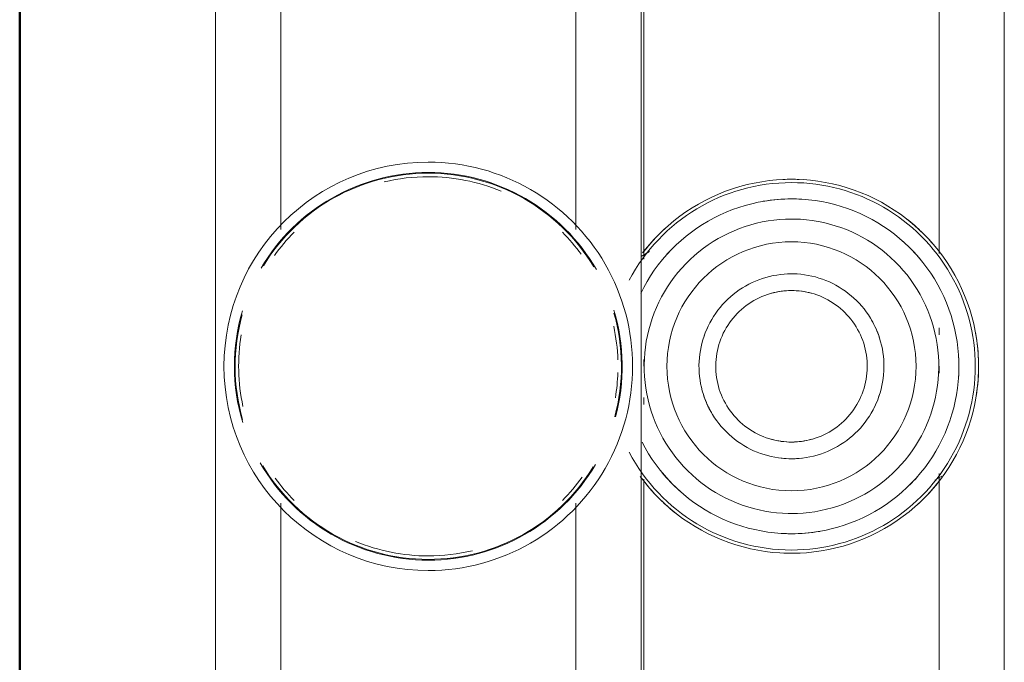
# Model space of a CAD drawing. Header units: millimetres. Extents: x 24644 to 52152, y 2709 to 38988.
# Tile 72 of 93: x 34063 to 34150, y 37945 to 38002. Entities that reach past the tile are written whole.
import ezdxf

# ---------------------------------------------------------------- set-up
doc = ezdxf.new("R2010")
doc.units = ezdxf.units.MM
doc.linetypes.add('ADSK_Скрыто', pattern=[300, 150, -150])
for name, color, linetype, lineweight in [('A-DETL-____-HDLN', 90, 'ADSK_Скрыто', 9), ('A-WALL-____-MCUT', 113, 'Continuous', 50), ('A-WALL-____-OTLN', 113, 'Continuous', 20), ('M-EQPM-____-OTLN', 50, 'Continuous', 20)]:
    doc.layers.add(name, color=color, linetype=linetype, lineweight=lineweight)

# ---------------------------------------------------------------- blocks, each defined once
blk = doc.blocks.new('Прямая форма - V line-610129-В_Этаж 01_Вентиляция')
at = {"layer": 'A-WALL-____-MCUT', "color": 253}
blk.add_line((779.947, 200), (0, 200), dxfattribs=at)
blk = doc.blocks.new('Прямая форма - SW - 004-610130-В_Этаж 01_Вентиляция')
blk.add_blockref('Прямая форма - V line-610129-В_Этаж 01_Вентиляция', (0, 0))
blk = doc.blocks.new('V line_ifc_RVT-1-В_Этаж 01_Вентиляция')
at = {"layer": 'A-WALL-____-OTLN', "color": 9, "lineweight": 20, "rotation": 270}
blk.add_blockref('Прямая форма - SW - 004-610130-В_Этаж 01_Вентиляция', (33863.24, 38587.582), dxfattribs=at)
blk = doc.blocks.new('ADSK_Коллектор с регулирующими клапанами и расходомерами - N5-1658361-В_Этаж 01_Вентиляция')
at = {"layer": 'M-EQPM-____-OTLN'}
for p, q in [((250, 86.75), (62, 86.75)), ((171.058, 81), (140.438, 81)), ((178.238, 81), (177.62, 81)), ((181.608, 81), (181, 81)), ((221.058, 81), (190.438, 81)), ((191.03, 80.627), (190.669, 81.253)), ((250, 54.75), (62, 54.75)), ((140.942, 55), (171.564, 55)), ((170.896, 55.5), (171.329, 54.75)), ((180.392, 55), (181, 55)), ((183.762, 55), (184.38, 55)), ((190.942, 55), (221.184, 55)), ((168.929, 49), (143.071, 49)), ((218.929, 49), (193.071, 49)), ((143.071, 23), (168.929, 23)), ((193.071, 23), (218.929, 23)), ((62, 17.25), (250, 17.25))]:
    blk.add_line(p, q, dxfattribs=at)
at = {"layer": 'M-EQPM-____-OTLN', "flags": 128}
for points in [[(197.483, 68), (197.47, 68.659), (197.43, 69.317), (197.364, 69.973), (197.272, 70.626), (197.154, 71.275), (197.011, 71.918), (196.841, 72.555), (196.646, 73.185), (196.426, 73.807), (196.182, 74.419), (195.913, 75.021), (195.62, 75.611), (195.304, 76.19), (194.965, 76.756), (194.604, 77.307), (194.221, 77.844), (193.817, 78.364), (193.392, 78.869), (192.947, 79.355), (192.484, 79.824), (192.002, 80.274), (191.502, 80.704), (190.986, 81.114), (190.453, 81.503), (189.906, 81.87), (189.344, 82.215), (188.769, 82.537), (188.181, 82.836), (187.582, 83.112), (186.973, 83.363), (186.354, 83.589), (185.726, 83.791), (185.091, 83.967), (184.449, 84.118), (183.802, 84.243), (183.15, 84.342), (182.495, 84.415), (181.837, 84.462), (181.178, 84.482), (180.519, 84.476), (179.86, 84.443), (179.204, 84.385), (178.55, 84.3), (177.9, 84.189), (177.255, 84.052), (176.616, 83.889), (175.984, 83.701), (175.36, 83.488), (174.746, 83.25), (174.141, 82.988), (173.547, 82.702), (172.965, 82.392), (172.396, 82.059), (171.84, 81.704), (171.3, 81.326), (170.775, 80.928), (170.266, 80.509), (169.774, 80.069), (169.301, 79.611), (168.846, 79.134), (168.41, 78.639), (167.995, 78.127), (167.6, 77.599), (167.227, 77.055), (166.876, 76.497), (166.547, 75.925), (166.242, 75.341), (165.96, 74.745), (165.703, 74.138), (165.469, 73.522), (165.261, 72.896), (165.078, 72.263), (164.92, 71.623), (164.788, 70.977), (164.682, 70.326), (164.602, 69.672), (164.548, 69.015), (164.521, 68.356), (164.517, 68)], [(195.756, 68), (195.744, 68.59), (195.709, 69.179), (195.65, 69.766), (195.567, 70.351), (195.462, 70.932), (195.333, 71.507), (195.181, 72.078), (195.007, 72.642), (194.81, 73.198), (194.591, 73.746), (194.35, 74.285), (194.088, 74.814), (193.805, 75.332), (193.502, 75.838), (193.178, 76.332), (192.835, 76.812), (192.474, 77.278), (192.093, 77.73), (191.695, 78.166), (191.28, 78.585), (190.849, 78.988), (190.402, 79.373), (189.939, 79.74), (189.463, 80.088), (188.973, 80.416), (188.47, 80.725), (187.955, 81.014), (187.429, 81.282), (186.893, 81.528), (186.347, 81.753), (185.793, 81.956), (185.231, 82.136), (184.662, 82.294), (184.087, 82.429), (183.508, 82.541), (182.924, 82.63), (182.338, 82.695), (181.749, 82.737), (181.159, 82.755), (180.569, 82.749), (179.98, 82.72), (179.392, 82.668), (178.807, 82.592), (178.225, 82.492), (177.647, 82.37), (177.076, 82.224), (176.51, 82.056), (175.951, 81.865), (175.401, 81.652), (174.859, 81.417), (174.328, 81.161), (173.807, 80.884), (173.297, 80.586), (172.8, 80.268), (172.316, 79.93), (171.846, 79.573), (171.391, 79.198), (170.951, 78.805), (170.527, 78.394), (170.119, 77.967), (169.729, 77.524), (169.358, 77.066), (169.004, 76.593), (168.67, 76.106), (168.356, 75.607), (168.062, 75.095), (167.789, 74.572), (167.536, 74.038), (167.306, 73.495), (167.097, 72.943), (166.91, 72.383), (166.746, 71.816), (166.605, 71.243), (166.487, 70.665), (166.392, 70.082), (166.32, 69.496), (166.272, 68.908), (166.248, 68.319), (166.244, 68)], [(193.978, 68), (193.968, 68.519), (193.937, 69.037), (193.885, 69.554), (193.813, 70.068), (193.72, 70.578), (193.606, 71.085), (193.473, 71.587), (193.32, 72.083), (193.146, 72.572), (192.954, 73.054), (192.742, 73.528), (192.512, 73.993), (192.263, 74.449), (191.996, 74.894), (191.711, 75.328), (191.41, 75.751), (191.092, 76.161), (190.757, 76.558), (190.407, 76.941), (190.042, 77.31), (189.663, 77.664), (189.269, 78.003), (188.863, 78.326), (188.443, 78.632), (188.012, 78.921), (187.57, 79.193), (187.117, 79.446), (186.654, 79.682), (186.183, 79.899), (185.703, 80.096), (185.215, 80.275), (184.721, 80.433), (184.221, 80.572), (183.716, 80.691), (183.206, 80.79), (182.693, 80.867), (182.177, 80.925), (181.659, 80.962), (181.14, 80.978), (180.621, 80.973), (180.103, 80.947), (179.586, 80.901), (179.071, 80.834), (178.559, 80.747), (178.051, 80.639), (177.548, 80.511), (177.051, 80.363), (176.559, 80.195), (176.075, 80.008), (175.599, 79.801), (175.132, 79.576), (174.673, 79.332), (174.225, 79.07), (173.788, 78.79), (173.362, 78.493), (172.949, 78.179), (172.548, 77.849), (172.161, 77.503), (171.788, 77.142), (171.43, 76.766), (171.087, 76.377), (170.76, 75.974), (170.449, 75.558), (170.155, 75.13), (169.879, 74.69), (169.62, 74.24), (169.38, 73.78), (169.158, 73.311), (168.955, 72.833), (168.772, 72.348), (168.607, 71.855), (168.463, 71.356), (168.339, 70.852), (168.235, 70.344), (168.152, 69.832), (168.089, 69.316), (168.046, 68.799), (168.025, 68.28), (168.022, 68)], [(189.15, 68), (189.143, 68.326), (189.124, 68.651), (189.091, 68.976), (189.046, 69.298), (188.988, 69.619), (188.916, 69.937), (188.833, 70.252), (188.736, 70.564), (188.628, 70.871), (188.507, 71.174), (188.374, 71.471), (188.229, 71.764), (188.073, 72.05), (187.905, 72.329), (187.726, 72.602), (187.537, 72.867), (187.337, 73.125), (187.127, 73.374), (186.907, 73.615), (186.678, 73.846), (186.44, 74.069), (186.193, 74.282), (185.937, 74.484), (185.674, 74.676), (185.403, 74.858), (185.126, 75.029), (184.841, 75.188), (184.551, 75.336), (184.255, 75.472), (183.953, 75.596), (183.647, 75.708), (183.337, 75.808), (183.023, 75.895), (182.705, 75.97), (182.385, 76.031), (182.063, 76.08), (181.739, 76.116), (181.414, 76.139), (181.088, 76.15), (180.762, 76.147), (180.436, 76.13), (180.112, 76.101), (179.788, 76.059), (179.467, 76.005), (179.148, 75.937), (178.832, 75.856), (178.52, 75.763), (178.211, 75.658), (177.907, 75.54), (177.608, 75.411), (177.315, 75.269), (177.027, 75.116), (176.746, 74.951), (176.471, 74.776), (176.204, 74.589), (175.944, 74.392), (175.692, 74.185), (175.449, 73.968), (175.215, 73.741), (174.99, 73.505), (174.775, 73.26), (174.57, 73.007), (174.374, 72.746), (174.19, 72.477), (174.016, 72.201), (173.854, 71.919), (173.703, 71.63), (173.564, 71.335), (173.436, 71.035), (173.321, 70.73), (173.218, 70.421), (173.127, 70.108), (173.049, 69.791), (172.984, 69.472), (172.932, 69.15), (172.892, 68.827), (172.865, 68.502), (172.852, 68.176), (172.85, 68)], [(187.676, 68), (187.671, 68.267), (187.655, 68.534), (187.628, 68.799), (187.591, 69.064), (187.543, 69.326), (187.485, 69.587), (187.416, 69.845), (187.337, 70.1), (187.248, 70.352), (187.149, 70.6), (187.04, 70.844), (186.922, 71.083), (186.794, 71.317), (186.656, 71.546), (186.51, 71.77), (186.355, 71.987), (186.191, 72.198), (186.019, 72.402), (185.839, 72.599), (185.651, 72.789), (185.456, 72.971), (185.254, 73.145), (185.044, 73.311), (184.829, 73.469), (184.607, 73.618), (184.38, 73.757), (184.147, 73.888), (183.909, 74.009), (183.666, 74.121), (183.419, 74.222), (183.168, 74.314), (182.914, 74.396), (182.657, 74.467), (182.397, 74.528), (182.135, 74.579), (181.871, 74.619), (181.605, 74.649), (181.339, 74.667), (181.072, 74.676), (180.805, 74.673), (180.538, 74.66), (180.272, 74.636), (180.008, 74.602), (179.744, 74.557), (179.483, 74.501), (179.224, 74.436), (178.968, 74.359), (178.716, 74.273), (178.467, 74.177), (178.222, 74.07), (177.981, 73.955), (177.746, 73.829), (177.515, 73.694), (177.29, 73.55), (177.071, 73.398), (176.858, 73.236), (176.652, 73.066), (176.453, 72.888), (176.261, 72.703), (176.077, 72.509), (175.901, 72.309), (175.733, 72.102), (175.573, 71.888), (175.422, 71.667), (175.279, 71.441), (175.146, 71.21), (175.023, 70.973), (174.909, 70.732), (174.804, 70.486), (174.71, 70.236), (174.625, 69.983), (174.551, 69.727), (174.487, 69.467), (174.434, 69.206), (174.391, 68.942), (174.358, 68.677), (174.337, 68.411), (174.326, 68.144), (174.324, 68)], [(164.517, 68), (164.53, 67.341), (164.57, 66.683), (164.636, 66.027), (164.728, 65.374), (164.846, 64.725), (164.989, 64.082), (165.159, 63.445), (165.354, 62.815), (165.574, 62.193), (165.818, 61.581), (166.087, 60.979), (166.38, 60.389), (166.696, 59.81), (167.035, 59.244), (167.396, 58.693), (167.779, 58.156), (168.183, 57.636), (168.608, 57.131), (169.053, 56.645), (169.516, 56.176), (169.998, 55.726), (170.498, 55.296), (171.014, 54.886)], [(166.244, 68), (166.256, 67.41), (166.291, 66.821), (166.35, 66.234), (166.433, 65.649), (166.538, 65.068), (166.667, 64.493), (166.819, 63.922), (166.993, 63.358), (167.19, 62.802), (167.409, 62.254), (167.65, 61.715), (167.912, 61.186), (168.195, 60.668), (168.498, 60.162), (168.822, 59.668), (169.165, 59.188), (169.526, 58.722), (169.907, 58.27), (170.305, 57.834), (170.72, 57.415), (171.151, 57.012), (171.598, 56.627), (172.061, 56.26), (172.537, 55.912), (173.027, 55.584), (173.53, 55.275), (174.045, 54.986), (174.571, 54.718)], [(168.022, 68), (168.032, 67.481), (168.063, 66.963), (168.115, 66.446), (168.187, 65.932), (168.28, 65.422), (168.394, 64.915), (168.527, 64.413), (168.68, 63.917), (168.854, 63.428), (169.046, 62.946), (169.258, 62.472), (169.488, 62.007), (169.737, 61.551), (170.004, 61.106), (170.289, 60.672), (170.59, 60.249), (170.908, 59.839), (171.243, 59.442), (171.593, 59.059), (171.958, 58.69), (172.337, 58.336), (172.731, 57.997), (173.137, 57.674), (173.557, 57.368), (173.988, 57.079), (174.43, 56.807), (174.883, 56.554), (175.346, 56.318), (175.817, 56.101), (176.297, 55.904), (176.785, 55.725), (177.279, 55.567), (177.779, 55.428), (178.284, 55.309), (178.794, 55.21), (179.307, 55.133), (179.823, 55.075), (180.341, 55.038), (180.86, 55.022), (181.379, 55.027), (181.897, 55.053), (182.414, 55.099), (182.929, 55.166), (183.441, 55.253), (183.949, 55.361), (184.452, 55.489), (184.949, 55.637), (185.441, 55.805), (185.925, 55.992), (186.401, 56.199), (186.868, 56.424), (187.327, 56.668), (187.775, 56.93), (188.212, 57.21), (188.638, 57.507), (189.051, 57.821), (189.452, 58.151), (189.839, 58.497), (190.212, 58.858), (190.57, 59.234), (190.913, 59.623), (191.24, 60.026), (191.551, 60.442), (191.845, 60.87), (192.121, 61.31), (192.38, 61.76), (192.62, 62.22), (192.842, 62.689), (193.045, 63.167), (193.228, 63.652), (193.393, 64.145), (193.537, 64.644), (193.661, 65.148), (193.765, 65.656), (193.848, 66.168), (193.911, 66.684), (193.954, 67.201), (193.975, 67.72), (193.978, 68)], [(172.85, 68), (172.857, 67.674), (172.876, 67.349), (172.909, 67.024), (172.954, 66.702), (173.012, 66.381), (173.084, 66.063), (173.167, 65.748), (173.264, 65.436), (173.372, 65.129), (173.493, 64.826), (173.626, 64.529), (173.771, 64.236), (173.927, 63.95), (174.095, 63.671), (174.274, 63.398), (174.463, 63.133), (174.663, 62.875), (174.873, 62.626), (175.093, 62.385), (175.322, 62.154), (175.56, 61.931), (175.807, 61.718), (176.063, 61.516), (176.326, 61.324), (176.597, 61.142), (176.874, 60.971), (177.159, 60.812), (177.449, 60.664), (177.745, 60.528), (178.047, 60.404), (178.353, 60.292), (178.663, 60.192), (178.977, 60.105), (179.295, 60.03), (179.615, 59.969), (179.937, 59.92), (180.261, 59.884), (180.586, 59.861), (180.912, 59.85), (181.238, 59.853), (181.564, 59.87), (181.888, 59.899), (182.212, 59.941), (182.533, 59.995), (182.852, 60.063), (183.168, 60.144), (183.48, 60.237), (183.789, 60.342), (184.093, 60.46), (184.392, 60.589), (184.685, 60.731), (184.973, 60.884), (185.254, 61.049), (185.529, 61.224), (185.796, 61.411), (186.056, 61.608), (186.308, 61.815), (186.551, 62.032), (186.785, 62.259), (187.01, 62.495), (187.225, 62.74), (187.43, 62.993), (187.626, 63.254), (187.81, 63.523), (187.984, 63.799), (188.146, 64.081), (188.297, 64.37), (188.436, 64.665), (188.564, 64.965), (188.679, 65.27), (188.782, 65.579), (188.873, 65.892), (188.951, 66.209), (189.016, 66.528), (189.068, 66.85), (189.108, 67.173), (189.135, 67.498), (189.148, 67.824), (189.15, 68)], [(174.324, 68), (174.329, 67.733), (174.345, 67.466), (174.372, 67.201), (174.409, 66.936), (174.457, 66.674), (174.515, 66.413), (174.584, 66.155), (174.663, 65.9), (174.752, 65.648), (174.851, 65.4), (174.96, 65.156), (175.078, 64.917), (175.206, 64.683), (175.344, 64.454), (175.49, 64.23), (175.645, 64.013), (175.809, 63.802), (175.981, 63.598), (176.161, 63.401), (176.349, 63.211), (176.544, 63.029), (176.746, 62.855), (176.956, 62.689), (177.171, 62.531), (177.393, 62.382), (177.62, 62.243), (177.853, 62.112), (178.091, 61.991), (178.334, 61.879), (178.581, 61.778), (178.832, 61.686), (179.086, 61.604), (179.343, 61.533), (179.603, 61.472), (179.865, 61.421), (180.129, 61.381), (180.395, 61.351), (180.661, 61.333), (180.928, 61.324), (181.195, 61.327), (181.462, 61.34), (181.728, 61.364), (181.992, 61.398), (182.256, 61.443), (182.517, 61.499), (182.776, 61.564), (183.032, 61.641), (183.284, 61.727), (183.533, 61.823), (183.778, 61.93), (184.019, 62.045), (184.254, 62.171), (184.485, 62.306), (184.71, 62.45), (184.929, 62.602), (185.142, 62.764), (185.348, 62.934), (185.547, 63.112), (185.739, 63.297), (185.923, 63.491), (186.099, 63.691), (186.267, 63.898), (186.427, 64.112), (186.578, 64.333), (186.721, 64.559), (186.854, 64.79), (186.977, 65.027), (187.091, 65.268), (187.196, 65.514), (187.29, 65.764), (187.375, 66.017), (187.449, 66.273), (187.513, 66.533), (187.566, 66.794), (187.609, 67.058), (187.642, 67.323), (187.663, 67.589), (187.674, 67.856), (187.676, 68)], [(187.672, 54.839), (188.193, 55.116), (188.703, 55.414), (189.2, 55.732), (189.684, 56.07), (190.154, 56.427), (190.609, 56.802), (191.049, 57.195), (191.473, 57.606), (191.881, 58.033), (192.271, 58.476), (192.642, 58.934), (192.996, 59.407), (193.33, 59.894), (193.644, 60.393), (193.938, 60.905), (194.211, 61.428), (194.464, 61.962), (194.694, 62.505), (194.903, 63.057), (195.09, 63.617), (195.254, 64.184), (195.395, 64.757), (195.513, 65.335), (195.608, 65.918), (195.68, 66.504), (195.728, 67.092), (195.752, 67.681), (195.756, 68)], [(190.7, 54.674), (191.225, 55.072), (191.734, 55.491), (192.226, 55.931), (192.699, 56.389), (193.154, 56.866), (193.59, 57.361), (194.005, 57.873), (194.4, 58.401), (194.773, 58.945), (195.124, 59.503), (195.453, 60.075), (195.758, 60.659), (196.04, 61.255), (196.297, 61.862), (196.531, 62.478), (196.739, 63.104), (196.922, 63.737), (197.08, 64.377), (197.212, 65.023), (197.318, 65.674), (197.398, 66.328), (197.452, 66.985), (197.479, 67.644), (197.483, 68)]]:
    blk.add_lwpolyline(points, dxfattribs=at)
at = {"layer": 'M-EQPM-____-OTLN'}
for centre, radius, start, end in [((181, 68), 16.192, 360, 180), ((181, 68), 16.483, 80.75835, 100.47008), ((181, 68), 14.757, 86.41639, 92.84793), ((181, 68), 14.757, 86.40703, 92.84445), ((181, 68), 16.483, 129.05256, 142.00959), ((181, 68), 16.483, 42.70061, 52.23039), ((181, 68), 14.757, 129.44074, 138.1279), ((181, 68), 14.757, 129.43379, 138.12408), ((181, 68), 10.974, 0, 180), ((181, 68), 14.757, 45, 48.5734), ((181, 68), 14.757, 45, 48.56904), ((181, 68), 8.15, 107.95596, 120), ((181, 68), 8.15, 60, 71.66027), ((181, 68), 14.757, 360, 9.70044), ((181, 68), 14.757, 360, 9.69832), ((181, 68), 6.676, 164.57647, 180), ((181, 68), 6.676, 360, 15.42353), ((181, 68), 16.483, 177.67651, 180), ((181, 68), 14.757, 176.62029, 180), ((181, 68), 14.757, 176.62442, 180), ((181, 68), 8.15, 360, 6.39546), ((181, 68), 16.483, 360, 2.64773), ((181, 68), 16.483, 180, 182.64773), ((181, 68), 16.192, 180, 242.08758), ((181, 68), 14.757, 180, 189.70044), ((181, 68), 14.757, 180, 189.69832), ((181, 68), 10.974, 180, 0), ((181, 68), 8.15, 177.43384, 180), ((181, 68), 8.15, 180, 182.56615), ((181, 68), 6.676, 180, 195.42353), ((181, 68), 6.676, 344.57647, 360), ((181, 68), 16.192, 297.91242, 360), ((181, 68), 8.15, 353.60119, 360), ((181, 68), 14.757, 356.62442, 360), ((181, 68), 14.757, 356.62029, 360), ((181, 68), 16.483, 357.67651, 360), ((181, 68), 8.15, 240, 251.66027), ((181, 68), 8.15, 287.95596, 300), ((181, 68), 14.757, 309.43379, 318.12408), ((181, 68), 14.757, 309.44074, 318.1279), ((181, 68), 14.757, 225, 228.5734), ((181, 68), 14.757, 225, 228.56904), ((181, 68), 16.483, 309.05256, 322.00959), ((181, 68), 16.483, 222.70061, 232.23453), ((181, 36), 18, 360, 180), ((181, 36), 17.084, 74.8599, 106.80841), ((181, 36), 17.018, 74.80124, 106.00521), ((181, 36), 16.711, 91.90807, 102.18931), ((181, 36), 16.711, 80.47358, 88.09192), ((181, 36), 17.084, 119.91774, 180), ((181, 36), 17.018, 121.01314, 180), ((181, 36), 17.084, 360, 59.53495), ((181, 36), 17.018, 360, 58.6128), ((181, 36), 16.711, 126.21726, 135), ((181, 36), 16.711, 45, 54.23178), ((181, 36), 16.711, 157.4248, 180), ((181, 36), 16.711, 360, 13.44584), ((181, 36), 18, 180, 360), ((181, 36), 17.084, 180, 239.53495), ((181, 36), 17.018, 180, 238.6128), ((181, 36), 16.711, 180, 193.44584), ((181, 36), 17.084, 299.91774, 360), ((181, 36), 17.018, 301.01315, 360), ((181, 36), 16.711, 337.42481, 360), ((181, 36), 16.711, 225, 234.23178), ((181, 36), 16.711, 306.21727, 315), ((181, 36), 17.084, 253.33823, 286.80841), ((181, 36), 17.018, 254.57897, 286.00521), ((181, 36), 16.711, 260.47358, 282.18931)]:
    blk.add_arc(centre, radius, start, end, dxfattribs=at)

msp = doc.modelspace()

# ---------------------------------------------------------------- block references
at = {"lineweight": 9}
msp.add_blockref('V line_ifc_RVT-1-В_Этаж 01_Вентиляция', (0, 0), dxfattribs=at)
at = {"layer": 'A-DETL-____-HDLN', "rotation": 270.0000468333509}
msp.add_blockref('ADSK_Коллектор с регулирующими клапанами и расходомерами - N5-1658361-В_Этаж 01_Вентиляция', (34063.2406, 38152.4726), dxfattribs=at)

doc.saveas('drawing.dxf')
